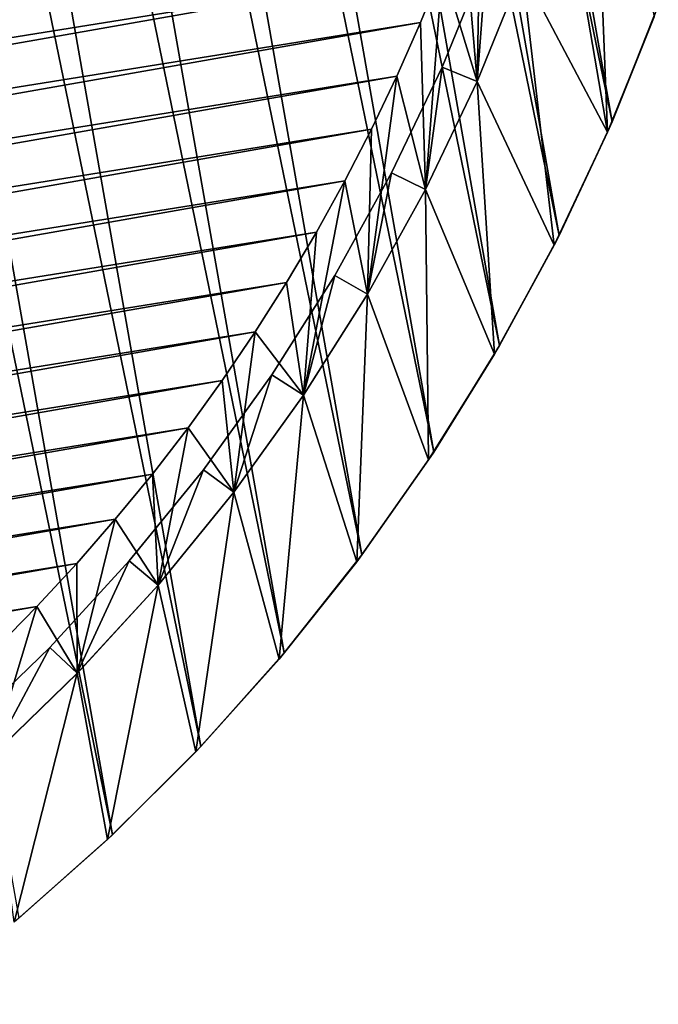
# Model space of a CAD drawing. Header units: millimetres. Extents: x -135 to 891, y -20 to 307.
# Tile 177 of 211: x 884 to 890, y 13 to 22. Entities that reach past the tile are written whole.
import ezdxf

# ---------------------------------------------------------------- set-up
doc = ezdxf.new("R2010")
doc.units = ezdxf.units.MM
doc.header["$LTSCALE"] = 65.185185
for name, color, linetype in [('83', 7, 'CONTINUOUS'), ('84', 7, 'CONTINUOUS'), ('86', 7, 'CONTINUOUS'), ('87', 7, 'CONTINUOUS'), ('88', 7, 'CONTINUOUS'), ('89', 7, 'CONTINUOUS'), ('90', 7, 'CONTINUOUS'), ('92', 7, 'CONTINUOUS'), ('94', 7, 'CONTINUOUS')]:
    doc.layers.add(name, color=color, linetype=linetype)

msp = doc.modelspace()

# ---------------------------------------------------------------- linework, layer by layer
at = {"layer": '83', "color": 7, "linetype": 'Continuous', "true_color": 0xccffff}
for points in [[(879.101, 47.1448, 65), (878.0191, 47.575, 65), (884.8879, 14.2312, 65), (879.101, 47.1448, 65)], [(884.8879, 14.2312, 65), (878.0191, 47.575, 65), (884.0177, 13.4578, 65), (884.8879, 14.2312, 65)], [(880.1534, 46.6533, 65), (879.101, 47.1448, 65), (885.7095, 15.0522, 65), (880.1534, 46.6533, 65)], [(885.7095, 15.0522, 65), (879.101, 47.1448, 65), (884.8879, 14.2312, 65), (885.7095, 15.0522, 65)], [(881.1787, 46.0998, 65), (880.1534, 46.6533, 65), (886.4845, 15.9223, 65), (881.1787, 46.0998, 65)], [(886.4845, 15.9223, 65), (880.1534, 46.6533, 65), (885.7095, 15.0522, 65), (886.4845, 15.9223, 65)], [(882.1675, 45.4894, 65), (881.1787, 46.0998, 65), (887.2059, 16.8333, 65), (882.1675, 45.4894, 65)], [(887.2059, 16.8333, 65), (881.1787, 46.0998, 65), (886.4845, 15.9223, 65), (887.2059, 16.8333, 65)], [(883.1202, 44.8214, 65), (882.1675, 45.4894, 65), (887.8736, 17.7863, 65), (883.1202, 44.8214, 65)], [(887.8736, 17.7863, 65), (882.1675, 45.4894, 65), (887.2059, 16.8333, 65), (887.8736, 17.7863, 65)], [(884.0336, 44.0986, 65), (883.1202, 44.8214, 65), (888.4856, 18.7772, 65), (884.0336, 44.0986, 65)], [(888.4856, 18.7772, 65), (883.1202, 44.8214, 65), (887.8736, 17.7863, 65), (888.4856, 18.7772, 65)], [(884.9007, 43.3262, 65), (884.0336, 44.0986, 65), (889.0372, 19.7991, 65), (884.9007, 43.3262, 65)], [(889.0372, 19.7991, 65), (884.0336, 44.0986, 65), (888.4856, 18.7772, 65), (889.0372, 19.7991, 65)], [(885.724, 42.5019, 65), (884.9007, 43.3262, 65), (889.53, 20.8548, 65), (885.724, 42.5019, 65)], [(889.53, 20.8548, 65), (884.9007, 43.3262, 65), (889.0372, 19.7991, 65), (889.53, 20.8548, 65)], [(889.9601, 21.9351, 65), (885.724, 42.5019, 65), (889.53, 20.8548, 65), (889.9601, 21.9351, 65)]]:
    msp.add_3dface(points, dxfattribs=at)
at = {"layer": '84', "color": 7, "linetype": 'Continuous', "true_color": 0xccffff}
for points in [[(889.0506, 23.3115), (889.3443, 24.3849), (889.488, 20.7579), (889.0506, 23.3115)], [(889.488, 20.7579), (889.3443, 24.3849), (889.921, 21.8289), (889.488, 20.7579)], [(888.6946, 22.2609), (889.0506, 23.3115), (889.488, 20.7579), (888.6946, 22.2609)], [(888.2753, 21.2299), (888.6946, 22.2609), (888.9923, 19.7104), (888.2753, 21.2299)], [(888.9923, 19.7104), (888.6946, 22.2609), (889.488, 20.7579), (888.9923, 19.7104)], [(887.7966, 20.2271), (888.2753, 21.2299), (888.4384, 18.6959), (887.7966, 20.2271)], [(888.4384, 18.6959), (888.2753, 21.2299), (888.9923, 19.7104), (888.4384, 18.6959)], [(887.2591, 19.2553), (887.7966, 20.2271), (887.8258, 17.714), (887.2591, 19.2553)], [(887.8258, 17.714), (887.7966, 20.2271), (888.4384, 18.6959), (887.8258, 17.714)], [(886.6636, 18.3148), (887.2591, 19.2553), (887.1571, 16.7682), (886.6636, 18.3148)], [(887.1571, 16.7682), (887.2591, 19.2553), (887.8258, 17.714), (887.1571, 16.7682)], [(886.0155, 17.4144), (886.6636, 18.3148), (886.4366, 15.8652), (886.0155, 17.4144)], [(886.4366, 15.8652), (886.6636, 18.3148), (887.1571, 16.7682), (886.4366, 15.8652)], [(885.3129, 16.5518), (886.0155, 17.4144), (885.6626, 15.0028), (885.3129, 16.5518)], [(885.6626, 15.0028), (886.0155, 17.4144), (886.4366, 15.8652), (885.6626, 15.0028)], [(884.561, 15.7326), (885.3129, 16.5518), (884.8422, 14.1882), (884.561, 15.7326)], [(884.8422, 14.1882), (885.3129, 16.5518), (885.6626, 15.0028), (884.8422, 14.1882)], [(883.763, 14.9613), (884.561, 15.7326), (883.975, 13.4221), (883.763, 14.9613)], [(883.975, 13.4221), (884.561, 15.7326), (884.8422, 14.1882), (883.975, 13.4221)]]:
    msp.add_3dface(points, dxfattribs=at)
at = {"layer": '86', "color": 7, "linetype": 'Continuous', "true_color": 0xccffff}
for points in [[(889.9601, 21.9351, 65), (889.53, 20.8548, 65), (889.921, 21.8289), (889.9601, 21.9351, 65)], [(889.53, 20.8548, 65), (889.488, 20.7579), (889.921, 21.8289), (889.53, 20.8548, 65)], [(889.53, 20.8548, 65), (889.0372, 19.7991, 65), (889.488, 20.7579), (889.53, 20.8548, 65)], [(889.0372, 19.7991, 65), (888.9923, 19.7104), (889.488, 20.7579), (889.0372, 19.7991, 65)], [(889.0372, 19.7991, 65), (888.4856, 18.7772, 65), (888.9923, 19.7104), (889.0372, 19.7991, 65)], [(888.4856, 18.7772, 65), (888.4384, 18.6959), (888.9923, 19.7104), (888.4856, 18.7772, 65)], [(888.4856, 18.7772, 65), (887.8736, 17.7863, 65), (888.4384, 18.6959), (888.4856, 18.7772, 65)], [(887.8736, 17.7863, 65), (887.8258, 17.714), (888.4384, 18.6959), (887.8736, 17.7863, 65)], [(887.8736, 17.7863, 65), (887.2059, 16.8333, 65), (887.8258, 17.714), (887.8736, 17.7863, 65)], [(887.2059, 16.8333, 65), (887.1571, 16.7682), (887.8258, 17.714), (887.2059, 16.8333, 65)], [(887.2059, 16.8333, 65), (886.4845, 15.9223, 65), (887.1571, 16.7682), (887.2059, 16.8333, 65)], [(886.4845, 15.9223, 65), (886.4366, 15.8652), (887.1571, 16.7682), (886.4845, 15.9223, 65)], [(886.4845, 15.9223, 65), (885.7095, 15.0522, 65), (886.4366, 15.8652), (886.4845, 15.9223, 65)], [(885.7095, 15.0522, 65), (885.6626, 15.0028), (886.4366, 15.8652), (885.7095, 15.0522, 65)], [(884.8879, 14.2312, 65), (884.8422, 14.1882), (885.6626, 15.0028), (884.8879, 14.2312, 65)], [(885.7095, 15.0522, 65), (884.8879, 14.2312, 65), (885.6626, 15.0028), (885.7095, 15.0522, 65)], [(884.0177, 13.4578, 65), (883.975, 13.4221), (884.8422, 14.1882), (884.0177, 13.4578, 65)], [(884.8879, 14.2312, 65), (884.0177, 13.4578, 65), (884.8422, 14.1882), (884.8879, 14.2312, 65)]]:
    msp.add_3dface(points, dxfattribs=at)
at = {"layer": '87', "color": 7, "linetype": 'Continuous', "true_color": 0xccffff}
for points in [[(888.2753, 21.2299, 5), (888.6946, 22.2609, 5), (888.2757, 21.2302, 1.3121), (888.2753, 21.2299, 5)], [(888.2757, 21.2302, 1.3121), (888.6946, 22.2609, 5), (888.6943, 22.2598, 1.3121), (888.2757, 21.2302, 1.3121)], [(887.7966, 20.2271, 5), (888.2753, 21.2299, 5), (887.7967, 20.2273, 1.3121), (887.7966, 20.2271, 5)], [(887.7967, 20.2273, 1.3121), (888.2753, 21.2299, 5), (888.2757, 21.2302, 1.3121), (887.7967, 20.2273, 1.3121)], [(887.2589, 19.2546, 1.3121), (887.7966, 20.2271, 5), (887.7967, 20.2273, 1.3121), (887.2589, 19.2546, 1.3121)], [(887.2591, 19.2553, 5), (887.7966, 20.2271, 5), (887.2589, 19.2546, 1.3121), (887.2591, 19.2553, 5)], [(886.6636, 18.3148, 5), (887.2591, 19.2553, 5), (886.6643, 18.3156, 1.3121), (886.6636, 18.3148, 5)], [(886.6643, 18.3156, 1.3121), (887.2591, 19.2553, 5), (887.2589, 19.2546, 1.3121), (886.6643, 18.3156, 1.3121)], [(886.015, 17.4136, 1.3121), (886.6636, 18.3148, 5), (886.6643, 18.3156, 1.3121), (886.015, 17.4136, 1.3121)], [(886.0155, 17.4144, 5), (886.6636, 18.3148, 5), (886.015, 17.4136, 1.3121), (886.0155, 17.4144, 5)], [(885.3129, 16.5518, 5), (886.0155, 17.4144, 5), (885.3132, 16.5517, 1.3121), (885.3129, 16.5518, 5)], [(885.3132, 16.5517, 1.3121), (886.0155, 17.4144, 5), (886.015, 17.4136, 1.3121), (885.3132, 16.5517, 1.3121)], [(884.561, 15.7326, 5), (885.3129, 16.5518, 5), (884.5615, 15.7331, 1.3121), (884.561, 15.7326, 5)], [(884.5615, 15.7331, 1.3121), (885.3129, 16.5518, 5), (885.3132, 16.5517, 1.3121), (884.5615, 15.7331, 1.3121)], [(883.7625, 14.9605, 1.3121), (884.561, 15.7326, 5), (884.5615, 15.7331, 1.3121), (883.7625, 14.9605, 1.3121)], [(883.763, 14.9613, 5), (884.561, 15.7326, 5), (883.7625, 14.9605, 1.3121), (883.763, 14.9613, 5)]]:
    msp.add_3dface(points, dxfattribs=at)
at = {"layer": '88', "color": 7, "linetype": 'Continuous', "true_color": 0xccffff}
for points in [[(854.7028, 21.5161, 63.5), (854.4903, 22.0176, 63.5), (889.1281, 27.5688, 63.5), (854.7028, 21.5161, 63.5)], [(889.0832, 27.0258, 63.5), (854.7028, 21.5161, 63.5), (889.1281, 27.5688, 63.5), (889.0832, 27.0258, 63.5)], [(854.9303, 21.021, 63.5), (854.7028, 21.5161, 63.5), (889.0832, 27.0258, 63.5), (854.9303, 21.021, 63.5)], [(889.022, 26.4852, 63.5), (854.9303, 21.021, 63.5), (889.0832, 27.0258, 63.5), (889.022, 26.4852, 63.5)], [(855.1722, 20.5337, 63.5), (854.9303, 21.021, 63.5), (889.022, 26.4852, 63.5), (855.1722, 20.5337, 63.5)], [(888.9447, 25.9484, 63.5), (855.1722, 20.5337, 63.5), (889.022, 26.4852, 63.5), (888.9447, 25.9484, 63.5)], [(855.4279, 20.0555, 63.5), (855.1722, 20.5337, 63.5), (888.9447, 25.9484, 63.5), (855.4279, 20.0555, 63.5)], [(888.851, 25.414, 63.5), (855.4279, 20.0555, 63.5), (888.9447, 25.9484, 63.5), (888.851, 25.414, 63.5)], [(855.6983, 19.5851, 63.5), (855.4279, 20.0555, 63.5), (888.851, 25.414, 63.5), (855.6983, 19.5851, 63.5)], [(888.7409, 24.8811, 63.5), (855.6983, 19.5851, 63.5), (888.851, 25.414, 63.5), (888.7409, 24.8811, 63.5)], [(855.9836, 19.1216, 63.5), (855.6983, 19.5851, 63.5), (888.7409, 24.8811, 63.5), (855.9836, 19.1216, 63.5)], [(888.6147, 24.351, 63.5), (855.9836, 19.1216, 63.5), (888.7409, 24.8811, 63.5), (888.6147, 24.351, 63.5)], [(856.2831, 18.6664, 63.5), (855.9836, 19.1216, 63.5), (888.6147, 24.351, 63.5), (856.2831, 18.6664, 63.5)], [(888.4727, 23.8253, 63.5), (856.2831, 18.6664, 63.5), (888.6147, 24.351, 63.5), (888.4727, 23.8253, 63.5)], [(856.5959, 18.2207, 63.5), (856.2831, 18.6664, 63.5), (888.4727, 23.8253, 63.5), (856.5959, 18.2207, 63.5)], [(888.3153, 23.3053, 63.5), (856.5959, 18.2207, 63.5), (888.4727, 23.8253, 63.5), (888.3153, 23.3053, 63.5)], [(856.9212, 17.7856, 63.5), (856.5959, 18.2207, 63.5), (888.3153, 23.3053, 63.5), (856.9212, 17.7856, 63.5)], [(888.1425, 22.7917, 63.5), (856.9212, 17.7856, 63.5), (888.3153, 23.3053, 63.5), (888.1425, 22.7917, 63.5)], [(857.2588, 17.3617, 63.5), (856.9212, 17.7856, 63.5), (888.1425, 22.7917, 63.5), (857.2588, 17.3617, 63.5)], [(887.9537, 22.282, 63.5), (857.2588, 17.3617, 63.5), (888.1425, 22.7917, 63.5), (887.9537, 22.282, 63.5)], [(857.6101, 16.947, 63.5), (857.2588, 17.3617, 63.5), (887.9537, 22.282, 63.5), (857.6101, 16.947, 63.5)], [(887.7491, 21.7772, 63.5), (857.6101, 16.947, 63.5), (887.9537, 22.282, 63.5), (887.7491, 21.7772, 63.5)], [(857.9746, 16.5422, 63.5), (857.6101, 16.947, 63.5), (887.7491, 21.7772, 63.5), (857.9746, 16.5422, 63.5)], [(887.5295, 21.2785, 63.5), (857.9746, 16.5422, 63.5), (887.7491, 21.7772, 63.5), (887.5295, 21.2785, 63.5)], [(858.3511, 16.1484, 63.5), (857.9746, 16.5422, 63.5), (887.5295, 21.2785, 63.5), (858.3511, 16.1484, 63.5)], [(887.2953, 20.7875, 63.5), (858.3511, 16.1484, 63.5), (887.5295, 21.2785, 63.5), (887.2953, 20.7875, 63.5)], [(858.7388, 15.7667, 63.5), (858.3511, 16.1484, 63.5), (887.2953, 20.7875, 63.5), (858.7388, 15.7667, 63.5)], [(887.0472, 20.3054, 63.5), (858.7388, 15.7667, 63.5), (887.2953, 20.7875, 63.5), (887.0472, 20.3054, 63.5)], [(859.1364, 15.3981, 63.5), (858.7388, 15.7667, 63.5), (887.0472, 20.3054, 63.5), (859.1364, 15.3981, 63.5)], [(886.7843, 19.8307, 63.5), (859.1364, 15.3981, 63.5), (887.0472, 20.3054, 63.5), (886.7843, 19.8307, 63.5)], [(859.5455, 15.0415, 63.5), (859.1364, 15.3981, 63.5), (886.7843, 19.8307, 63.5), (859.5455, 15.0415, 63.5)], [(886.5063, 19.3627, 63.5), (859.5455, 15.0415, 63.5), (886.7843, 19.8307, 63.5), (886.5063, 19.3627, 63.5)], [(859.9664, 14.6965, 63.5), (859.5455, 15.0415, 63.5), (886.5063, 19.3627, 63.5), (859.9664, 14.6965, 63.5)], [(886.2141, 18.9028, 63.5), (859.9664, 14.6965, 63.5), (886.5063, 19.3627, 63.5), (886.2141, 18.9028, 63.5)], [(860.398, 14.3638, 63.5), (859.9664, 14.6965, 63.5), (886.2141, 18.9028, 63.5), (860.398, 14.3638, 63.5)], [(885.9084, 18.4522, 63.5), (860.398, 14.3638, 63.5), (886.2141, 18.9028, 63.5), (885.9084, 18.4522, 63.5)], [(860.8391, 14.0445, 63.5), (860.398, 14.3638, 63.5), (885.9084, 18.4522, 63.5), (860.8391, 14.0445, 63.5)], [(885.59, 18.0121, 63.5), (860.8391, 14.0445, 63.5), (885.9084, 18.4522, 63.5), (885.59, 18.0121, 63.5)], [(861.2885, 13.7394, 63.5), (860.8391, 14.0445, 63.5), (885.59, 18.0121, 63.5), (861.2885, 13.7394, 63.5)], [(885.2592, 17.5829, 63.5), (861.2885, 13.7394, 63.5), (885.59, 18.0121, 63.5), (885.2592, 17.5829, 63.5)], [(861.7459, 13.4488, 63.5), (861.2885, 13.7394, 63.5), (885.2592, 17.5829, 63.5), (861.7459, 13.4488, 63.5)], [(884.9143, 17.1626, 63.5), (861.7459, 13.4488, 63.5), (885.2592, 17.5829, 63.5), (884.9143, 17.1626, 63.5)], [(862.2134, 13.1713, 63.5), (861.7459, 13.4488, 63.5), (884.9143, 17.1626, 63.5), (862.2134, 13.1713, 63.5)], [(884.5563, 16.7521, 63.5), (862.2134, 13.1713, 63.5), (884.9143, 17.1626, 63.5), (884.5563, 16.7521, 63.5)], [(862.69, 12.9076, 63.5), (862.2134, 13.1713, 63.5), (884.5563, 16.7521, 63.5), (862.69, 12.9076, 63.5)], [(884.186, 16.3524, 63.5), (862.69, 12.9076, 63.5), (884.5563, 16.7521, 63.5), (884.186, 16.3524, 63.5)], [(863.1744, 12.6581, 63.5), (862.69, 12.9076, 63.5), (884.186, 16.3524, 63.5), (863.1744, 12.6581, 63.5)], [(883.8045, 15.9647, 63.5), (863.1744, 12.6581, 63.5), (884.186, 16.3524, 63.5), (883.8045, 15.9647, 63.5)]]:
    msp.add_3dface(points, dxfattribs=at)
at = {"layer": '89', "color": 7, "linetype": 'Continuous', "true_color": 0xccffff}
for points in [[(888.3629, 22.373, 0.61), (888.2753, 21.2299), (887.9519, 21.3634, 0.61), (888.3629, 22.373, 0.61)], [(888.6946, 22.2609), (888.2753, 21.2299), (888.3629, 22.373, 0.61), (888.6946, 22.2609)], [(887.9519, 21.3634, 0.61), (887.7966, 20.2271), (887.4816, 20.38, 0.61), (887.9519, 21.3634, 0.61)], [(888.2753, 21.2299), (887.7966, 20.2271), (887.9519, 21.3634, 0.61), (888.2753, 21.2299)], [(887.4816, 20.38, 0.61), (887.2591, 19.2553), (886.9537, 19.4262, 0.61), (887.4816, 20.38, 0.61)], [(887.7966, 20.2271), (887.2591, 19.2553), (887.4816, 20.38, 0.61), (887.7966, 20.2271)], [(886.9537, 19.4262, 0.61), (886.6636, 18.3148), (886.3702, 18.5055, 0.61), (886.9537, 19.4262, 0.61)], [(887.2591, 19.2553), (886.6636, 18.3148), (886.9537, 19.4262, 0.61), (887.2591, 19.2553)], [(886.3702, 18.5055, 0.61), (886.0155, 17.4144), (885.733, 17.621, 0.61), (886.3702, 18.5055, 0.61)], [(886.6636, 18.3148), (886.0155, 17.4144), (886.3702, 18.5055, 0.61), (886.6636, 18.3148)], [(885.733, 17.621, 0.61), (885.3129, 16.5518), (885.0444, 16.776, 0.61), (885.733, 17.621, 0.61)], [(886.0155, 17.4144), (885.3129, 16.5518), (885.733, 17.621, 0.61), (886.0155, 17.4144)], [(885.0444, 16.776, 0.61), (884.561, 15.7326), (884.3069, 15.9733, 0.61), (885.0444, 16.776, 0.61)], [(885.3129, 16.5518), (884.561, 15.7326), (885.0444, 16.776, 0.61), (885.3129, 16.5518)], [(884.3069, 15.9733, 0.61), (883.763, 14.9613), (883.5229, 15.2158, 0.61), (884.3069, 15.9733, 0.61)], [(884.561, 15.7326), (883.763, 14.9613), (884.3069, 15.9733, 0.61), (884.561, 15.7326)]]:
    msp.add_3dface(points, dxfattribs=at)
at = {"layer": '90', "color": 7, "linetype": 'Continuous', "true_color": 0xccffff}
for points in [[(888.3629, 22.373, 0.61), (887.9519, 21.3634, 0.61), (888.3629, 22.373, 1.11), (888.3629, 22.373, 0.61)], [(888.3629, 22.373, 1.11), (887.9519, 21.3634, 0.61), (887.9519, 21.3634, 1.11), (888.3629, 22.373, 1.11)], [(887.9519, 21.3634, 0.61), (887.4816, 20.38, 0.61), (887.9519, 21.3634, 1.11), (887.9519, 21.3634, 0.61)], [(887.9519, 21.3634, 1.11), (887.4816, 20.38, 0.61), (887.4816, 20.38, 1.11), (887.9519, 21.3634, 1.11)], [(887.4816, 20.38, 0.61), (886.9537, 19.4262, 0.61), (887.4816, 20.38, 1.11), (887.4816, 20.38, 0.61)], [(887.4816, 20.38, 1.11), (886.9537, 19.4262, 0.61), (886.9537, 19.4262, 1.11), (887.4816, 20.38, 1.11)], [(886.9537, 19.4262, 0.61), (886.3702, 18.5055, 0.61), (886.9537, 19.4262, 1.11), (886.9537, 19.4262, 0.61)], [(886.9537, 19.4262, 1.11), (886.3702, 18.5055, 0.61), (886.3702, 18.5055, 1.11), (886.9537, 19.4262, 1.11)], [(886.3702, 18.5055, 0.61), (885.733, 17.621, 0.61), (886.3702, 18.5055, 1.11), (886.3702, 18.5055, 0.61)], [(886.3702, 18.5055, 1.11), (885.733, 17.621, 0.61), (885.733, 17.621, 1.11), (886.3702, 18.5055, 1.11)], [(885.733, 17.621, 0.61), (885.0444, 16.776, 0.61), (885.733, 17.621, 1.11), (885.733, 17.621, 0.61)], [(885.733, 17.621, 1.11), (885.0444, 16.776, 0.61), (885.0444, 16.776, 1.11), (885.733, 17.621, 1.11)], [(885.0444, 16.776, 0.61), (884.3069, 15.9733, 0.61), (885.0444, 16.776, 1.11), (885.0444, 16.776, 0.61)], [(885.0444, 16.776, 1.11), (884.3069, 15.9733, 0.61), (884.3069, 15.9733, 1.11), (885.0444, 16.776, 1.11)], [(884.3069, 15.9733, 0.61), (883.5229, 15.2158, 0.61), (884.3069, 15.9733, 1.11), (884.3069, 15.9733, 0.61)], [(884.3069, 15.9733, 1.11), (883.5229, 15.2158, 0.61), (883.5229, 15.2158, 1.11), (884.3069, 15.9733, 1.11)]]:
    msp.add_3dface(points, dxfattribs=at)
at = {"layer": '92', "color": 7, "linetype": 'Continuous', "true_color": 0xccffff}
for points in [[(888.3153, 23.3053, 5), (888.2753, 21.2299, 5), (888.1425, 22.7917, 5), (888.3153, 23.3053, 5)], [(888.6946, 22.2609, 5), (888.2753, 21.2299, 5), (888.3153, 23.3053, 5), (888.6946, 22.2609, 5)], [(888.1425, 22.7917, 5), (888.2753, 21.2299, 5), (887.9537, 22.282, 5), (888.1425, 22.7917, 5)], [(887.9537, 22.282, 5), (887.7966, 20.2271, 5), (887.7491, 21.7772, 5), (887.9537, 22.282, 5)], [(888.2753, 21.2299, 5), (887.7966, 20.2271, 5), (887.9537, 22.282, 5), (888.2753, 21.2299, 5)], [(887.7491, 21.7772, 5), (887.7966, 20.2271, 5), (887.5295, 21.2785, 5), (887.7491, 21.7772, 5)], [(887.7966, 20.2271, 5), (887.2591, 19.2553, 5), (887.5295, 21.2785, 5), (887.7966, 20.2271, 5)], [(887.5295, 21.2785, 5), (887.2591, 19.2553, 5), (887.2953, 20.7875, 5), (887.5295, 21.2785, 5)], [(887.2953, 20.7875, 5), (887.2591, 19.2553, 5), (887.0472, 20.3054, 5), (887.2953, 20.7875, 5)], [(887.2591, 19.2553, 5), (886.6636, 18.3148, 5), (887.0472, 20.3054, 5), (887.2591, 19.2553, 5)], [(887.0472, 20.3054, 5), (886.6636, 18.3148, 5), (886.7843, 19.8307, 5), (887.0472, 20.3054, 5)], [(886.7843, 19.8307, 5), (886.6636, 18.3148, 5), (886.5063, 19.3627, 5), (886.7843, 19.8307, 5)], [(886.5063, 19.3627, 5), (886.6636, 18.3148, 5), (886.2141, 18.9028, 5), (886.5063, 19.3627, 5)], [(886.2141, 18.9028, 5), (886.0155, 17.4144, 5), (885.9084, 18.4522, 5), (886.2141, 18.9028, 5)], [(886.6636, 18.3148, 5), (886.0155, 17.4144, 5), (886.2141, 18.9028, 5), (886.6636, 18.3148, 5)], [(885.9084, 18.4522, 5), (886.0155, 17.4144, 5), (885.59, 18.0121, 5), (885.9084, 18.4522, 5)], [(885.59, 18.0121, 5), (885.3129, 16.5518, 5), (885.2592, 17.5829, 5), (885.59, 18.0121, 5)], [(886.0155, 17.4144, 5), (885.3129, 16.5518, 5), (885.59, 18.0121, 5), (886.0155, 17.4144, 5)], [(885.2592, 17.5829, 5), (885.3129, 16.5518, 5), (884.9143, 17.1626, 5), (885.2592, 17.5829, 5)], [(884.9143, 17.1626, 5), (884.561, 15.7326, 5), (884.5563, 16.7521, 5), (884.9143, 17.1626, 5)], [(885.3129, 16.5518, 5), (884.561, 15.7326, 5), (884.9143, 17.1626, 5), (885.3129, 16.5518, 5)], [(884.5563, 16.7521, 5), (884.561, 15.7326, 5), (884.186, 16.3524, 5), (884.5563, 16.7521, 5)], [(884.561, 15.7326, 5), (883.763, 14.9613, 5), (884.186, 16.3524, 5), (884.561, 15.7326, 5)], [(884.186, 16.3524, 5), (883.763, 14.9613, 5), (883.8045, 15.9647, 5), (884.186, 16.3524, 5)]]:
    msp.add_3dface(points, dxfattribs=at)
at = {"layer": '94', "color": 7, "linetype": 'Continuous', "true_color": 0xccffff}
for points in [[(887.7491, 21.7772, 63.5), (887.9537, 22.282, 63.5), (887.7491, 21.7772, 5), (887.7491, 21.7772, 63.5)], [(887.9537, 22.282, 63.5), (887.9537, 22.282, 5), (887.7491, 21.7772, 5), (887.9537, 22.282, 63.5)], [(887.5295, 21.2785, 63.5), (887.7491, 21.7772, 63.5), (887.5295, 21.2785, 5), (887.5295, 21.2785, 63.5)], [(887.7491, 21.7772, 63.5), (887.7491, 21.7772, 5), (887.5295, 21.2785, 5), (887.7491, 21.7772, 63.5)], [(887.2953, 20.7875, 63.5), (887.5295, 21.2785, 63.5), (887.2953, 20.7875, 5), (887.2953, 20.7875, 63.5)], [(887.5295, 21.2785, 63.5), (887.5295, 21.2785, 5), (887.2953, 20.7875, 5), (887.5295, 21.2785, 63.5)], [(887.0472, 20.3054, 63.5), (887.2953, 20.7875, 63.5), (887.0472, 20.3054, 5), (887.0472, 20.3054, 63.5)], [(887.2953, 20.7875, 63.5), (887.2953, 20.7875, 5), (887.0472, 20.3054, 5), (887.2953, 20.7875, 63.5)], [(886.7843, 19.8307, 63.5), (887.0472, 20.3054, 63.5), (886.7843, 19.8307, 5), (886.7843, 19.8307, 63.5)], [(887.0472, 20.3054, 63.5), (887.0472, 20.3054, 5), (886.7843, 19.8307, 5), (887.0472, 20.3054, 63.5)], [(886.5063, 19.3627, 63.5), (886.7843, 19.8307, 63.5), (886.5063, 19.3627, 5), (886.5063, 19.3627, 63.5)], [(886.7843, 19.8307, 63.5), (886.7843, 19.8307, 5), (886.5063, 19.3627, 5), (886.7843, 19.8307, 63.5)], [(886.2141, 18.9028, 63.5), (886.5063, 19.3627, 63.5), (886.2141, 18.9028, 5), (886.2141, 18.9028, 63.5)], [(886.5063, 19.3627, 63.5), (886.5063, 19.3627, 5), (886.2141, 18.9028, 5), (886.5063, 19.3627, 63.5)], [(885.9084, 18.4522, 63.5), (886.2141, 18.9028, 63.5), (885.9084, 18.4522, 5), (885.9084, 18.4522, 63.5)], [(886.2141, 18.9028, 63.5), (886.2141, 18.9028, 5), (885.9084, 18.4522, 5), (886.2141, 18.9028, 63.5)], [(885.59, 18.0121, 63.5), (885.9084, 18.4522, 63.5), (885.59, 18.0121, 5), (885.59, 18.0121, 63.5)], [(885.9084, 18.4522, 63.5), (885.9084, 18.4522, 5), (885.59, 18.0121, 5), (885.9084, 18.4522, 63.5)], [(885.2592, 17.5829, 63.5), (885.59, 18.0121, 63.5), (885.2592, 17.5829, 5), (885.2592, 17.5829, 63.5)], [(885.59, 18.0121, 63.5), (885.59, 18.0121, 5), (885.2592, 17.5829, 5), (885.59, 18.0121, 63.5)], [(884.9143, 17.1626, 63.5), (885.2592, 17.5829, 63.5), (884.9143, 17.1626, 5), (884.9143, 17.1626, 63.5)], [(885.2592, 17.5829, 63.5), (885.2592, 17.5829, 5), (884.9143, 17.1626, 5), (885.2592, 17.5829, 63.5)], [(884.5563, 16.7521, 63.5), (884.9143, 17.1626, 63.5), (884.5563, 16.7521, 5), (884.5563, 16.7521, 63.5)], [(884.9143, 17.1626, 63.5), (884.9143, 17.1626, 5), (884.5563, 16.7521, 5), (884.9143, 17.1626, 63.5)], [(884.186, 16.3524, 63.5), (884.5563, 16.7521, 63.5), (884.186, 16.3524, 5), (884.186, 16.3524, 63.5)], [(884.5563, 16.7521, 63.5), (884.5563, 16.7521, 5), (884.186, 16.3524, 5), (884.5563, 16.7521, 63.5)], [(883.8045, 15.9647, 63.5), (884.186, 16.3524, 63.5), (883.8045, 15.9647, 5), (883.8045, 15.9647, 63.5)], [(884.186, 16.3524, 63.5), (884.186, 16.3524, 5), (883.8045, 15.9647, 5), (884.186, 16.3524, 63.5)]]:
    msp.add_3dface(points, dxfattribs=at)

doc.saveas('drawing.dxf')
